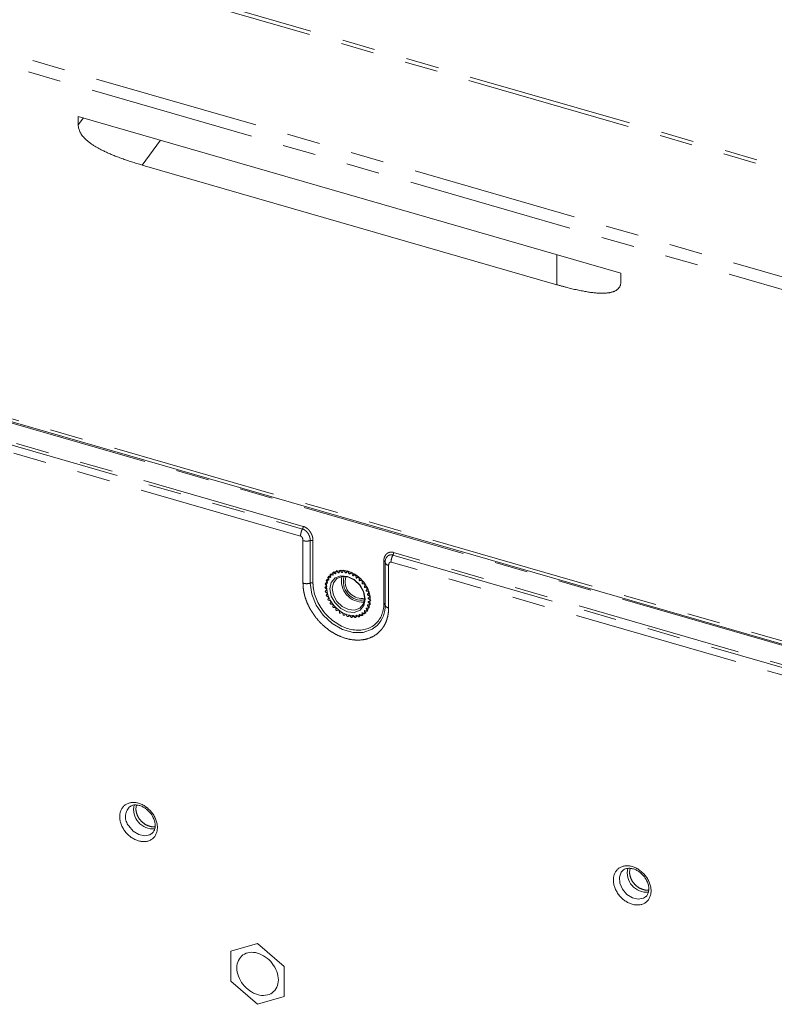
# Model space of a CAD drawing. Header units: millimetres. Extents: x 19 to 844, y 7 to 552.
# Tile 38 of 49: x 658 to 687, y 430 to 468. Entities that reach past the tile are written whole.
import ezdxf

# ---------------------------------------------------------------- set-up
doc = ezdxf.new("R2010")
doc.units = ezdxf.units.MM
doc.linetypes.add('PHANTOM', pattern=[12.7, 6.35, -1.27, 1.27, -1.27, 1.27, -1.27])

msp = doc.modelspace()

# ---------------------------------------------------------------- linework, layer by layer
at = {"color": 8, "linetype": 'PHANTOM', "lineweight": 0}
for p, q in [((717.9239, 453.5044), (601.5878, 487.0877)), ((717.9739, 453.6343), (601.6378, 487.2176)), ((599.9442, 483.4976), (712.5275, 450.9976)), ((599.7775, 483.0646), (712.3608, 450.5646)), ((704.345, 439.4085), (607.7934, 467.2806)), ((607.8934, 467.0843), (704.445, 439.2123)), ((660.255, 464.1245), (660.4521, 464.3947)), ((662.7058, 462.5894), (663.4015, 463.5433)), ((678.5887, 458.0044), (678.5887, 459.1591)), ((643.4402, 455.9774), (668.8436, 448.6441)), ((668.8709, 448.7448), (643.4675, 456.0782)), ((668.7709, 448.3754), (643.3675, 455.7087)), ((668.8633, 446.5669), (668.8633, 448.1982)), ((669.1418, 448.2018), (669.1418, 446.5705)), ((669.2462, 446.5719), (669.2462, 448.2032)), ((672.3077, 447.6441), (697.7111, 440.3108)), ((697.7384, 440.4115), (672.335, 447.7448)), ((670.3358, 447.0645), (670.3024, 447.0356)), ((671.9597, 447.4198), (671.9597, 445.7885)), ((672.1426, 447.2516), (672.1426, 445.6203)), ((697.6384, 440.0421), (672.235, 447.3754)), ((669.8129, 446.7224), (669.7796, 446.6936)), ((669.8795, 446.8356), (669.8461, 446.8068)), ((669.968, 446.9289), (669.9347, 446.9)), ((670.0758, 446.9995), (670.0425, 446.9706)), ((670.1997, 447.0451), (670.1663, 447.0162)), ((670.4467, 447.0281), (670.48, 447.057)), ((670.5946, 446.994), (670.6279, 447.0228)), ((670.7418, 446.9342), (670.7751, 446.9631)), ((670.8368, 446.8813), (670.8701, 446.9102)), ((670.8838, 446.8507), (670.9171, 446.8796)), ((670.9729, 446.7834), (671.0062, 446.8123)), ((671.0162, 446.7459), (671.0495, 446.7748)), ((671.0967, 446.6663), (671.1301, 446.6951)), ((669.7531, 446.4505), (669.7198, 446.4217)), ((669.7703, 446.5927), (669.737, 446.5639)), ((671.135, 446.6231), (671.1684, 446.6519)), ((671.2046, 446.5335), (671.2379, 446.5623)), ((671.2367, 446.4859), (671.27, 446.5147)), ((671.2931, 446.389), (671.3264, 446.4179)), ((671.3181, 446.3385), (671.3514, 446.3674)), ((669.7617, 446.3001), (669.7283, 446.2712)), ((671.3597, 446.2374), (671.393, 446.2663)), ((671.3768, 446.1855), (671.4101, 446.2144)), ((671.4022, 446.0832), (671.4355, 446.112)), ((671.4195, 445.931), (671.4528, 445.9599)), ((671.3181, 445.532), (671.3514, 445.5609)), ((671.3768, 445.6512), (671.4101, 445.68)), ((671.4109, 445.7855), (671.4442, 445.8144)), ((670.5946, 445.2943), (670.6279, 445.3231)), ((670.7418, 445.269), (670.7751, 445.2979)), ((670.8838, 445.2706), (670.9171, 445.2995)), ((671.0162, 445.2989), (671.0495, 445.3278)), ((671.135, 445.3532), (671.1684, 445.382)), ((671.2367, 445.4316), (671.27, 445.4605)), ((662.4614, 437.9264), (662.4905, 438.0669)), ((681.3697, 435.4992), (681.3987, 435.6396))]:
    msp.add_line(p, q, dxfattribs=at)
at = {"color": 7, "linetype": 'Continuous', "lineweight": 15}
for p, q in [((607.8527, 467.1398), (704.4044, 439.2678)), ((660.255, 464.4516), (681.0396, 458.4516)), ((660.255, 464.4516), (660.255, 464.1245)), ((662.7058, 462.5894), (678.5887, 458.0044)), ((681.0396, 458.1245), (681.0396, 458.4516)), ((670.2954, 447.0729), (670.2621, 447.044)), ((670.4361, 447.07), (670.4027, 447.0411)), ((672.0096, 447.374), (672.0092, 447.3671)), ((672.0092, 447.3671), (672.0092, 445.7357)), ((669.7961, 446.7177), (669.7628, 446.6889)), ((669.7796, 446.6936), (669.8457, 446.6861)), ((669.8547, 446.7028), (669.8211, 446.7707)), ((669.8576, 446.832), (669.8243, 446.8031)), ((669.8461, 446.8068), (669.9133, 446.7874)), ((669.9255, 446.8013), (669.9025, 446.871)), ((669.9412, 446.9271), (669.9078, 446.8983)), ((669.9347, 446.9), (670.0008, 446.8693)), ((670.0008, 446.8693), (670.0155, 446.882)), ((670.0159, 446.88), (670.0042, 446.9495)), ((670.0441, 447.0004), (670.0108, 446.9715)), ((670.0425, 446.9706), (670.1056, 446.9294)), ((670.1056, 446.9294), (670.123, 446.9445)), ((670.123, 446.9366), (670.123, 447.0037)), ((670.1634, 447.0495), (670.1301, 447.0206)), ((670.1663, 447.0162), (670.2245, 446.9659)), ((670.2245, 446.9659), (670.2467, 446.9851)), ((670.2438, 446.9693), (670.2555, 447.0321)), ((670.3024, 447.0356), (670.3539, 446.9776)), ((670.3539, 446.9776), (670.3859, 447.0053)), ((670.3745, 446.9772), (670.3974, 447.0336)), ((670.4467, 447.0281), (670.4898, 446.9642)), ((670.4728, 446.6508), (670.5059, 446.8212)), ((670.4898, 446.9642), (670.5232, 446.9931)), ((670.511, 446.9599), (670.5446, 447.0084)), ((670.5811, 447.0408), (670.5478, 447.0119)), ((670.5946, 446.994), (670.6282, 446.9261)), ((670.6282, 446.9261), (670.6615, 446.955)), ((670.6494, 446.9181), (670.6926, 446.9571)), ((670.6926, 446.9571), (670.7259, 446.986)), ((670.7418, 446.9342), (670.7648, 446.8645)), ((670.7648, 446.8645), (670.8194, 446.9118)), ((670.841, 446.9013), (670.7854, 446.853)), ((670.7854, 446.853), (670.8368, 446.8813)), ((670.8838, 446.8507), (670.8954, 446.7812)), ((670.8954, 446.7812), (670.9288, 446.81)), ((670.9481, 446.7955), (670.9147, 446.7666)), ((670.9147, 446.7666), (670.9729, 446.7834)), ((671.0162, 446.7459), (671.0162, 446.6787)), ((671.0162, 446.6787), (671.0495, 446.7076)), ((671.067, 446.6904), (671.0336, 446.6615)), ((669.7457, 446.4466), (669.7124, 446.4177)), ((669.7198, 446.4217), (669.7779, 446.4385)), ((669.7779, 446.3213), (669.7198, 446.3717)), ((669.7584, 446.588), (669.7251, 446.5591)), ((669.7798, 446.4591), (669.7283, 446.5171)), ((669.737, 446.5639), (669.8001, 446.5686)), ((669.8056, 446.5876), (669.7625, 446.6515)), ((671.0336, 446.6615), (671.0967, 446.6663)), ((671.135, 446.6231), (671.1234, 446.5603)), ((671.1234, 446.5603), (671.1567, 446.5891)), ((671.1718, 446.5697), (671.1384, 446.5409)), ((671.1384, 446.5409), (671.2046, 446.5335)), ((671.2367, 446.4859), (671.2137, 446.4294)), ((671.2137, 446.4294), (671.2471, 446.4583)), ((671.2593, 446.4373), (671.226, 446.4084)), ((671.226, 446.4084), (671.2931, 446.389)), ((671.3181, 446.3385), (671.2845, 446.2901)), ((671.2845, 446.2901), (671.3179, 446.3189)), ((669.7584, 446.2978), (669.7251, 446.269)), ((669.7283, 446.2712), (669.7798, 446.2996)), ((669.8001, 446.1783), (669.737, 446.2195)), ((669.7625, 446.1172), (669.8056, 446.1561)), ((669.8457, 446.0345), (669.7796, 446.0652)), ((669.8211, 445.9641), (669.8547, 446.0126)), ((671.3269, 446.297), (671.2935, 446.2682)), ((671.2935, 446.2682), (671.3597, 446.2374)), ((671.3768, 446.1855), (671.3336, 446.1465)), ((671.3336, 446.1465), (671.3669, 446.1754)), ((671.3724, 446.1532), (671.3391, 446.1243)), ((671.3391, 446.1243), (671.4022, 446.0832)), ((671.4109, 446.0314), (671.3594, 446.0031)), ((671.3946, 446.0102), (671.3613, 445.9814)), ((671.3613, 445.9814), (671.4195, 445.931)), ((671.4142, 446.0337), (671.4475, 446.0626)), ((669.9133, 445.8942), (669.8461, 445.9136)), ((669.9025, 445.8168), (669.9255, 445.8733)), ((670.0008, 445.7618), (669.9347, 445.7692)), ((670.0042, 445.6796), (670.0158, 445.7424)), ((670.1056, 445.6412), (670.0425, 445.6364)), ((670.123, 445.5567), (670.123, 445.6239)), ((671.2845, 445.5998), (671.3026, 445.6155)), ((671.2845, 445.5998), (671.3181, 445.532)), ((671.3597, 445.6091), (671.2935, 445.6165)), ((671.3336, 445.715), (671.3571, 445.7354)), ((671.3336, 445.715), (671.3768, 445.6512)), ((671.4022, 445.7388), (671.3391, 445.734)), ((671.3928, 445.8724), (671.3594, 445.8435)), ((671.3594, 445.8435), (671.4109, 445.7855)), ((671.4195, 445.881), (671.3613, 445.8642)), ((671.3765, 445.6138), (671.4098, 445.6426)), ((671.4142, 445.7436), (671.4475, 445.7724)), ((671.4268, 445.885), (671.4602, 445.9138)), ((672.0025, 445.7424), (672.0023, 445.747)), ((670.2245, 445.536), (670.1663, 445.5193)), ((670.2555, 445.452), (670.2438, 445.5215)), ((670.3539, 445.4496), (670.3024, 445.4213)), ((670.3974, 445.3684), (670.3744, 445.4382)), ((670.4898, 445.3845), (670.4467, 445.3455)), ((670.4467, 445.3455), (670.48, 445.3744)), ((670.5446, 445.3087), (670.511, 445.3765)), ((670.5914, 445.2907), (670.6248, 445.3196)), ((670.6282, 445.3427), (670.5946, 445.2943)), ((670.6926, 445.2746), (670.6494, 445.3385)), ((670.7365, 445.2615), (670.7698, 445.2904)), ((670.7648, 445.3255), (670.7418, 445.269)), ((670.8368, 445.267), (670.7853, 445.3251)), ((670.8772, 445.2586), (670.9105, 445.2875)), ((670.8954, 445.3334), (670.8838, 445.2706)), ((670.9729, 445.2864), (670.9147, 445.3368)), ((671.0091, 445.2821), (671.0425, 445.3109)), ((671.0162, 445.3661), (671.0162, 445.2989)), ((671.0967, 445.3321), (671.0336, 445.3732)), ((671.1234, 445.4226), (671.135, 445.3532)), ((671.1284, 445.3311), (671.1618, 445.36)), ((671.2046, 445.4026), (671.1384, 445.4334)), ((671.2137, 445.5014), (671.2288, 445.5144)), ((671.2137, 445.5014), (671.2367, 445.4316)), ((671.2931, 445.4959), (671.2259, 445.5153)), ((671.2314, 445.4044), (671.2647, 445.4333)), ((671.3149, 445.4996), (671.3483, 445.5284)), ((662.2194, 437.9986), (662.2113, 437.9917)), ((663.0841, 436.9838), (663.1047, 437.003)), ((681.1195, 435.5645), (681.099, 435.5453)), ((681.9842, 434.5497), (681.9924, 434.5566)), ((666.1047, 432.4708), (667.1254, 432.7654)), ((667.1254, 432.7654), (668.1462, 431.8815)), ((666.1047, 431.3161), (666.1047, 432.4708)), ((668.1462, 431.8815), (668.1462, 430.7268)), ((667.1254, 430.4321), (666.1047, 431.3161)), ((668.1462, 430.7268), (667.1254, 430.4321))]:
    msp.add_line(p, q, dxfattribs=at)
at = {"color": 8, "linetype": 'PHANTOM', "lineweight": 0, "flags": 128}
for points in [[(672.0096, 447.374), (672.0094, 447.3808), (672.0072, 447.3876), (672.0033, 447.3942), (671.9976, 447.4004), (671.9902, 447.4062), (671.9813, 447.4114), (671.9711, 447.416), (671.9597, 447.4198)], [(669.1418, 446.5705), (669.1998, 446.1498), (669.3694, 445.7296), (669.6367, 445.344), (669.98, 445.0242), (670.3716, 444.7962), (670.7797, 444.6783), (671.1713, 444.6803), (671.5147, 444.8018), (671.7102, 444.9522)], [(662.1898, 437.2683), (662.3593, 437.0709), (662.5726, 436.937), (662.7974, 436.887), (662.9994, 436.9284), (663.0841, 436.9838)], [(681.099, 435.5453), (681.0558, 435.4934), (680.9835, 435.3009), (680.9983, 435.0718), (681.098, 434.841), (681.2675, 434.6437), (681.4808, 434.5098), (681.7056, 434.4597), (681.9076, 434.5011), (681.9842, 434.5497)]]:
    msp.add_lwpolyline(points, dxfattribs=at)
at = {"color": 7, "linetype": 'Continuous', "lineweight": 15, "flags": 128}
for points in [[(669.7625, 446.6515), (669.7584, 446.659), (669.7561, 446.6669), (669.7558, 446.6745), (669.7574, 446.6814), (669.7609, 446.6871), (669.766, 446.6911), (669.7724, 446.6934), (669.7796, 446.6936)], [(669.8211, 446.7707), (669.8182, 446.7785), (669.8173, 446.7862), (669.8182, 446.7934), (669.8211, 446.7995), (669.8257, 446.8042), (669.8317, 446.8071), (669.8386, 446.8079), (669.8461, 446.8068)], [(671.248, 445.9555), (671.1964, 446.23), (671.0493, 446.4925), (670.8292, 446.7031), (670.5696, 446.8297), (670.31, 446.853), (670.0899, 446.7695), (669.9429, 446.5919), (669.8912, 446.3472), (669.9429, 446.0726), (670.0899, 445.8101), (670.31, 445.5995), (670.5696, 445.4729), (670.8292, 445.4496), (671.0493, 445.5332), (671.1964, 445.7108), (671.248, 445.9555)], [(670.6029, 445.5595), (670.3654, 445.6754), (670.1641, 445.868), (670.0295, 446.1082), (669.9823, 446.3594), (670.0295, 446.5832), (670.1641, 446.7458), (670.3654, 446.8222), (670.6029, 446.8008), (670.8405, 446.685), (671.0418, 446.4924), (671.1764, 446.2522), (671.2236, 446.001), (671.1764, 445.7772), (671.0418, 445.6146), (670.8405, 445.5382), (670.6029, 445.5595)], [(670.0042, 446.9495), (670.0039, 446.9571), (670.0055, 446.964), (670.009, 446.9697), (670.0141, 446.9738), (670.0204, 446.976), (670.0276, 446.9762), (670.0351, 446.9743), (670.0425, 446.9706)], [(670.123, 447.0037), (670.124, 447.0109), (670.1269, 447.017), (670.1315, 447.0217), (670.1375, 447.0246), (670.1444, 447.0254), (670.1519, 447.0243), (670.1594, 447.0211), (670.1663, 447.0162)], [(670.2555, 447.0321), (670.2577, 447.0386), (670.2618, 447.0438), (670.2673, 447.0473), (670.274, 447.0488), (670.2814, 447.0483), (670.2889, 447.0458), (670.2961, 447.0415), (670.3024, 447.0356)], [(670.3974, 447.0336), (670.4009, 447.0393), (670.406, 447.0434), (670.4123, 447.0456), (670.4195, 447.0458), (670.4271, 447.044), (670.4344, 447.0402), (670.4411, 447.0348), (670.4467, 447.0281)], [(670.5446, 447.0084), (670.5492, 447.013), (670.5552, 447.0159), (670.5621, 447.0168), (670.5696, 447.0156), (670.5771, 447.0125), (670.584, 447.0076), (670.59, 447.0013), (670.5946, 446.994)], [(670.6926, 446.9571), (670.6981, 446.9606), (670.7048, 446.9621), (670.7122, 446.9617), (670.7197, 446.9592), (670.7269, 446.9548), (670.7332, 446.9489), (670.7383, 446.9419), (670.7418, 446.9342)], [(669.7198, 446.3717), (669.7138, 446.378), (669.7092, 446.3853), (669.7063, 446.3931), (669.7053, 446.4008), (669.7063, 446.408), (669.7092, 446.4141), (669.7138, 446.4188), (669.7198, 446.4217)], [(669.7283, 446.5171), (669.7232, 446.5242), (669.7198, 446.5318), (669.7181, 446.5397), (669.7185, 446.5471), (669.7207, 446.5536), (669.7248, 446.5588), (669.7303, 446.5623), (669.737, 446.5639)], [(669.737, 446.2195), (669.7303, 446.2249), (669.7248, 446.2316), (669.7207, 446.2391), (669.7185, 446.2469), (669.7181, 446.2546), (669.7198, 446.2615), (669.7232, 446.2671), (669.7283, 446.2712)], [(669.7796, 446.0652), (669.7724, 446.0696), (669.766, 446.0755), (669.7609, 446.0825), (669.7575, 446.0902), (669.7558, 446.098), (669.7561, 446.1054), (669.7584, 446.112), (669.7625, 446.1172)], [(671.3597, 446.2374), (671.3668, 446.2331), (671.3732, 446.2272), (671.3783, 446.2202), (671.3818, 446.2125), (671.3834, 446.2047), (671.3831, 446.1972), (671.3808, 446.1907), (671.3768, 446.1855)], [(671.4022, 446.0832), (671.4089, 446.0778), (671.4144, 446.0711), (671.4185, 446.0635), (671.4208, 446.0557), (671.4211, 446.0481), (671.4195, 446.0412), (671.416, 446.0355), (671.4109, 446.0314)], [(671.4195, 445.931), (671.4254, 445.9247), (671.43, 445.9174), (671.4329, 445.9096), (671.4339, 445.9018), (671.4329, 445.8946), (671.43, 445.8885), (671.4254, 445.8839), (671.4195, 445.881)], [(671.3768, 445.6512), (671.3808, 445.6436), (671.3831, 445.6358), (671.3834, 445.6282), (671.3818, 445.6213), (671.3783, 445.6156), (671.3732, 445.6115), (671.3668, 445.6093), (671.3597, 445.6091)], [(671.4109, 445.7855), (671.416, 445.7785), (671.4195, 445.7708), (671.4211, 445.763), (671.4208, 445.7555), (671.4185, 445.749), (671.4145, 445.7438), (671.4089, 445.7403), (671.4022, 445.7388)], [(670.4467, 445.3455), (670.4411, 445.3421), (670.4344, 445.3405), (670.4271, 445.341), (670.4195, 445.3435), (670.4123, 445.3478), (670.406, 445.3537), (670.4009, 445.3607), (670.3974, 445.3684)], [(670.5946, 445.2943), (670.59, 445.2896), (670.584, 445.2867), (670.5771, 445.2859), (670.5696, 445.287), (670.5621, 445.2902), (670.5552, 445.2951), (670.5492, 445.3014), (670.5446, 445.3087)], [(670.7418, 445.269), (670.7383, 445.2633), (670.7332, 445.2593), (670.7269, 445.257), (670.7197, 445.2568), (670.7122, 445.2587), (670.7048, 445.2624), (670.6981, 445.2679), (670.6926, 445.2746)], [(670.8838, 445.2706), (670.8815, 445.2641), (670.8775, 445.2589), (670.8719, 445.2554), (670.8652, 445.2538), (670.8579, 445.2543), (670.8503, 445.2568), (670.8431, 445.2612), (670.8368, 445.267)], [(671.0162, 445.2989), (671.0152, 445.2917), (671.0123, 445.2856), (671.0077, 445.2809), (671.0018, 445.2781), (670.9948, 445.2772), (670.9873, 445.2784), (670.9798, 445.2815), (670.9729, 445.2864)], [(671.135, 445.3532), (671.1354, 445.3455), (671.1337, 445.3386), (671.1303, 445.333), (671.1252, 445.3289), (671.1188, 445.3267), (671.1116, 445.3265), (671.1041, 445.3283), (671.0967, 445.3321)], [(671.3181, 445.532), (671.321, 445.5242), (671.322, 445.5164), (671.321, 445.5092), (671.3181, 445.5031), (671.3135, 445.4985), (671.3075, 445.4956), (671.3006, 445.4947), (671.2931, 445.4959)]]:
    msp.add_lwpolyline(points, dxfattribs=at)
at = {"color": 8, "linetype": 'PHANTOM', "lineweight": 0}
for centre, radius, start, end in [((672.1568, 447.4028), 0.1518, 193.59395, 264.61906), ((668.9963, 447.0476), 0.4987, 254.53039, 286.952), ((669.1963, 446.3916), 0.187, 74.52994, 106.95248), ((671.9486, 445.7231), 0.0664, 24.07588, 80.39533), ((672.1568, 445.7714), 0.1518, 193.59395, 264.61906), ((662.6151, 437.6177), 0.5504, 137.19415, 219.40951)]:
    msp.add_arc(centre, radius, start, end, dxfattribs=at)
at = {"color": 7, "linetype": 'Continuous', "lineweight": 15}
for centre, radius, start, end in [((670.3422, 446.4294), 0.559, 150.70936, 152.65417), ((669.9229, 446.8808), 0.0226, 58.52189, 205.66618), ((670.3096, 446.4519), 0.5192, 137.70832, 139.7518), ((670.3092, 446.4517), 0.5192, 124.40817, 126.44764), ((670.3249, 446.4211), 0.5536, 111.38936, 113.3417), ((670.3414, 446.3637), 0.6135, 99.15763, 100.98852), ((671.1478, 446.6521), 0.811, 168.00207, 273.78473), ((670.3493, 446.2585), 0.7191, 87.99195, 89.63138), ((671.1075, 446.6172), 0.6993, 162.61623, 279.17055), ((670.3353, 446.1416), 0.8369, 77.8815, 79.36298), ((670.3009, 446.0238), 0.9599, 68.70874, 70.06173), ((670.2558, 445.9259), 1.0677, 60.26542, 61.52877), ((670.8476, 446.8465), 0.0365, 6.56775, 107.18194), ((670.2111, 445.8547), 1.1518, 52.34597, 53.54895), ((670.9779, 446.7455), 0.0383, 0.65632, 97.5646), ((670.5131, 446.3829), 0.7373, 174.06403, 175.67756), ((670.6331, 446.3833), 0.8575, 184.14841, 185.60707), ((670.41, 446.4018), 0.6323, 162.90753, 164.69846), ((671.1282, 446.6412), 0.6555, 179.15863, 278.36006), ((670.1775, 445.8133), 1.2052, 44.73541, 45.90179), ((671.0963, 446.6273), 0.039, 353.80495, 89.3315), ((670.1741, 445.8081), 1.2111, 37.23015, 38.39212), ((671.1994, 446.4953), 0.0385, 345.80234, 82.28317), ((670.2004, 445.8251), 1.1798, 29.63017, 30.80872), ((671.2843, 446.3533), 0.0369, 336.44459, 76.22474), ((670.7579, 446.4047), 0.9842, 193.30184, 194.6313), ((669.8549, 445.9494), 0.0369, 156.44339, 256.22329), ((670.8637, 446.4401), 1.0958, 201.72331, 202.96124), ((670.2812, 445.8649), 1.0897, 21.71774, 22.96257), ((670.393, 445.9008), 0.9722, 13.29296, 14.63888), ((670.507, 445.9194), 0.8566, 4.14763, 5.60784), ((669.9398, 445.8073), 0.0385, 165.79946, 262.28605), ((670.9198, 446.4664), 1.1578, 209.61895, 210.81994), ((670.9714, 446.4994), 1.2191, 217.2324, 218.38679), ((670.0429, 445.6754), 0.039, 173.80563, 269.32942), ((670.9738, 446.5017), 1.2224, 224.74543, 225.89534), ((670.1613, 445.5572), 0.0383, 180.65511, 277.56581), ((670.7951, 445.8743), 0.5612, 330.7132, 332.65033), ((670.7289, 445.9009), 0.6326, 342.9113, 344.70118), ((670.6344, 445.919), 0.729, 354.05461, 355.68645), ((670.9308, 445.6993), 1.0797, 316.21476, 2.30131), ((670.941, 446.465), 1.1732, 232.35691, 233.53802), ((670.2917, 445.4561), 0.0365, 186.56674, 287.18112), ((670.8867, 446.3826), 1.0744, 240.27107, 241.52647), ((670.8381, 446.2783), 0.9593, 248.70832, 250.06215), ((670.8021, 446.152), 0.8277, 257.87327, 259.37121), ((670.7899, 446.0413), 0.7163, 267.98959, 269.63535), ((670.7961, 445.9488), 0.6234, 279.16912, 280.97084), ((670.8149, 445.88), 0.552, 291.38946, 293.34765), ((670.8311, 445.8495), 0.5173, 304.39906, 306.44588), ((671.2164, 445.4219), 0.0226, 238.52023, 25.66322), ((670.8274, 445.8527), 0.5222, 317.71406, 319.74606), ((663.127, 437.9028), 0.7522, 167.1677, 274.50763), ((682.0352, 435.4755), 0.7522, 167.16793, 274.50747)]:
    msp.add_arc(centre, radius, start, end, dxfattribs=at)
for points, knots in [([(662.7058, 462.5894), (662.6363, 462.6097), (662.5004, 462.6495), (662.3012, 462.7118), (662.1112, 462.7744), (661.9305, 462.8374), (661.759, 462.9009), (661.5968, 462.9648), (661.4438, 463.0292), (661.3001, 463.094), (661.1656, 463.1593), (661.0404, 463.2251), (660.9244, 463.2913), (660.8176, 463.3579), (660.7201, 463.4251), (660.6317, 463.4927), (660.5526, 463.5608), (660.4826, 463.6295), (660.4219, 463.6987), (660.3704, 463.7686), (660.3282, 463.839), (660.2953, 463.9101), (660.272, 463.9816), (660.2575, 464.0537), (660.2558, 464.1007), (660.255, 464.1245)], [0, 0, 0, 0, 0.07466743, 0.14603412, 0.21412022, 0.27894897, 0.34054728, 0.3989465, 0.45418348, 0.50630175, 0.55535312, 0.60139981, 0.644517, 0.6847963, 0.72235009, 0.75731704, 0.78986891, 0.82021845, 0.84862798, 0.87541685, 0.90096525, 0.92571063, 0.95013361, 0.97473372, 1, 1, 1, 1]), ([(681.0396, 458.1245), (681.0393, 458.1109), (681.0387, 458.0841), (681.034, 458.0455), (681.0264, 458.0088), (681.0156, 457.974), (681.0018, 457.9411), (680.9848, 457.9102), (680.9648, 457.8812), (680.9418, 457.8542), (680.9156, 457.8291), (680.8864, 457.8059), (680.8542, 457.7847), (680.8188, 457.7654), (680.7804, 457.748), (680.739, 457.7326), (680.6945, 457.7191), (680.6469, 457.7075), (680.5963, 457.6978), (680.5427, 457.69), (680.4859, 457.6842), (680.4262, 457.6803), (680.3633, 457.6783), (680.2974, 457.6782), (680.2285, 457.68), (680.1564, 457.6838), (680.0814, 457.6894), (680.0032, 457.697), (679.922, 457.7065), (679.8377, 457.7179), (679.7504, 457.7313), (679.66, 457.7465), (679.5666, 457.7637), (679.4701, 457.7828), (679.3705, 457.8038), (679.2678, 457.8267), (679.1621, 457.8515), (679.0534, 457.8783), (678.9416, 457.907), (678.8267, 457.9376), (678.7087, 457.97), (678.6291, 457.9928), (678.5887, 458.0044)], [0, 0, 0, 0, 0.0146421, 0.0289982, 0.0431573, 0.0572126, 0.0712588, 0.0853913, 0.0997035, 0.1142854, 0.1292221, 0.1445929, 0.1604705, 0.1769209, 0.1940035, 0.2117714, 0.2302716, 0.249546, 0.2696315, 0.2905607, 0.3123626, 0.3350626, 0.3586834, 0.383245, 0.4087653, 0.4352602, 0.462744, 0.4912293, 0.5207276, 0.5512493, 0.5828035, 0.6153989, 0.6490429, 0.6837425, 0.7195041, 0.7563334, 0.7942358, 0.833216, 0.8732786, 0.9144276, 0.9566669, 1, 1, 1, 1]), ([(672.0879, 447.5916), (672.0605, 447.5638), (672.0412, 447.5298), (672.0157, 447.4559), (672.0096, 447.4158), (672.0096, 447.374)], [0, 0, 0, 0, 0.5, 0.5, 1, 1, 1, 1]), ([(672.0337, 447.5078), (672.0261, 447.4787), (672.0112, 447.4218), (672.0151, 447.3618), (672.0171, 447.3324)], [0, 0, 0, 0, 0.5104604, 1, 1, 1, 1]), ([(669.7658, 446.4219), (669.7658, 446.5314), (669.7876, 446.6347), (669.8714, 446.813), (669.9335, 446.8879), (670.0885, 446.9982), (670.1813, 447.0334), (670.3838, 447.0588), (670.4934, 447.049), (670.7125, 446.9857), (670.8221, 446.9323), (671.0246, 446.79), (671.1174, 446.7011), (671.2724, 446.5014), (671.3344, 446.3906), (671.4183, 446.1639), (671.4401, 446.0481), (671.4401, 445.9385)], [0, 0, 0, 0, 0.125, 0.125, 0.25, 0.25, 0.375, 0.375, 0.5, 0.5, 0.625, 0.625, 0.75, 0.75, 0.875, 0.875, 1, 1, 1, 1]), ([(669.7658, 446.4219), (669.7784, 446.3087), (669.8035, 446.0823), (669.9971, 445.7477), (670.2739, 445.4816), (670.6029, 445.3213), (670.9323, 445.2915), (671.2079, 445.3985), (671.3918, 445.6033), (671.416, 445.7919), (671.4267, 445.8752)], [0, 0, 0, 0, 0.1283641, 0.2567285, 0.3850932, 0.5134576, 0.6418221, 0.7701864, 0.8985511, 1, 1, 1, 1]), ([(662.2225, 437.9926), (662.2617, 438.0201), (662.3377, 438.0732), (662.4973, 438.0769), (662.6446, 438.0403), (662.7764, 437.9767), (662.8948, 437.8933), (662.963, 437.8209), (662.9942, 437.7878)], [0, 0, 0, 0, 0.2234339, 0.432366, 0.5889586, 0.7228276, 0.8733118, 1, 1, 1, 1]), ([(662.9942, 437.7878), (663.0441, 437.7208), (663.1141, 437.6269), (663.1736, 437.4773), (663.2032, 437.3536), (663.2046, 437.2177), (663.1739, 437.0908), (663.1256, 437.0314), (663.1001, 436.9999)], [0, 0, 0, 0, 0.2360912, 0.3308509, 0.4826273, 0.6380521, 0.8080292, 1, 1, 1, 1]), ([(681.1036, 435.5484), (681.1045, 435.5497), (681.1378, 435.5997), (681.2403, 435.639), (681.4044, 435.6509), (681.553, 435.6129), (681.6846, 435.5495), (681.803, 435.466), (681.8712, 435.3937), (681.9024, 435.3606)], [0, 0, 0, 0, 0.0068314, 0.260198, 0.4592393, 0.6084168, 0.7359498, 0.8793088, 1, 1, 1, 1]), ([(681.9024, 435.3606), (681.9523, 435.2936), (682.0223, 435.1996), (682.0819, 435.05), (682.1112, 434.9266), (682.1136, 434.7895), (682.0781, 434.6658), (682.0365, 434.5826), (681.9896, 434.5598), (681.9811, 434.5557)], [0, 0, 0, 0, 0.2246836, 0.3148646, 0.4593076, 0.6072227, 0.7689871, 0.9586539, 1, 1, 1, 1]), ([(666.3316, 431.8279), (666.3316, 431.9319), (666.3523, 432.0298), (666.4318, 432.1988), (666.4906, 432.2699), (666.6376, 432.3744), (666.7256, 432.4079), (666.9177, 432.432), (667.0215, 432.4226), (667.2294, 432.3626), (667.3332, 432.312), (667.5252, 432.177), (667.6133, 432.0928), (667.7603, 431.9034), (667.8191, 431.7983), (667.8986, 431.5834), (667.9193, 431.4735), (667.9193, 431.3696)], [0, 0, 0, 0, 0.125, 0.125, 0.25, 0.25, 0.375, 0.375, 0.5, 0.5, 0.625, 0.625, 0.75, 0.75, 0.875, 0.875, 1, 1, 1, 1]), ([(667.9193, 431.3696), (667.9193, 431.2657), (667.8986, 431.1678), (667.8191, 430.9987), (667.7603, 430.9277), (667.6133, 430.8231), (667.5252, 430.7897), (667.3332, 430.7656), (667.2294, 430.7749), (667.0215, 430.8349), (666.9177, 430.8856), (666.7256, 431.0205), (666.6376, 431.1048), (666.4906, 431.2942), (666.4318, 431.3992), (666.3523, 431.6142), (666.3316, 431.724), (666.3316, 431.8279)], [0, 0, 0, 0, 0.125, 0.125, 0.25, 0.25, 0.375, 0.375, 0.5, 0.5, 0.625, 0.625, 0.75, 0.75, 0.875, 0.875, 1, 1, 1, 1])]:
    msp.add_open_spline(points, degree=3, knots=knots, dxfattribs=at)
at = {"color": 8, "linetype": 'PHANTOM', "lineweight": 0}
for points, knots in [([(668.8436, 448.6441), (668.8393, 448.6363), (668.8308, 448.6207), (668.819, 448.5953), (668.8082, 448.5687), (668.7986, 448.5412), (668.7903, 448.513), (668.7833, 448.4846), (668.7778, 448.4563), (668.7738, 448.4284), (668.7713, 448.4012), (668.771, 448.384), (668.7709, 448.3754)], [0, 0, 0, 0, 0.0999434, 0.1999659, 0.2999974, 0.4000098, 0.5000046, 0.5999989, 0.7000099, 0.8000394, 0.9000594, 1, 1, 1, 1]), ([(668.8709, 448.7448), (668.8709, 448.729), (668.8683, 448.7109), (668.8588, 448.6756), (668.8518, 448.6584), (668.8436, 448.6441)], [0, 0, 0, 0, 0.5, 0.5, 1, 1, 1, 1]), ([(669.1418, 448.2018), (669.1415, 448.2132), (669.141, 448.2358), (669.1368, 448.2706), (669.1301, 448.3056), (669.1206, 448.3408), (669.1085, 448.3758), (669.0937, 448.4104), (669.0761, 448.4444), (669.0559, 448.4773), (669.033, 448.5088), (669.0077, 448.5385), (668.9799, 448.5659), (668.9492, 448.5912), (668.9158, 448.6134), (668.8801, 448.632), (668.8558, 448.6401), (668.8436, 448.6441)], [0, 0, 0, 0, 0.065627, 0.131212, 0.1967741, 0.2623332, 0.3279027, 0.3934877, 0.4590973, 0.5247021, 0.5902605, 0.6558265, 0.7215019, 0.7872994, 0.8583423, 0.9292999, 1, 1, 1, 1]), ([(668.8709, 448.7448), (668.8817, 448.7414), (668.9032, 448.7346), (668.9353, 448.7204), (668.9667, 448.7034), (668.9972, 448.6837), (669.0266, 448.6615), (669.0545, 448.637), (669.0809, 448.6106), (669.1056, 448.5825), (669.1284, 448.553), (669.1494, 448.5223), (669.1683, 448.4906), (669.1853, 448.4581), (669.2002, 448.4251), (669.2169, 448.3818), (669.2325, 448.3282), (669.2441, 448.2648), (669.2455, 448.2237), (669.2462, 448.2032)], [0, 0, 0, 0, 0.0508454, 0.1017268, 0.1526366, 0.2035514, 0.2544672, 0.305372, 0.3562651, 0.4071482, 0.4580222, 0.5088932, 0.5597601, 0.6106214, 0.6614807, 0.7123348, 0.8082268, 0.9041163, 1, 1, 1, 1]), ([(668.7709, 448.3754), (668.7743, 448.3742), (668.7813, 448.3716), (668.7913, 448.3651), (668.8006, 448.3572), (668.8092, 448.3484), (668.8169, 448.3391), (668.8239, 448.3294), (668.8302, 448.3194), (668.836, 448.3091), (668.8411, 448.2985), (668.8506, 448.2765), (668.8609, 448.2424), (668.8625, 448.2129), (668.8633, 448.1982)], [0, 0, 0, 0, 0.0540178, 0.1088474, 0.1651202, 0.2210653, 0.2756832, 0.3292831, 0.3830781, 0.4374944, 0.4922021, 0.5469667, 0.7734084, 1, 1, 1, 1]), ([(669.1418, 448.2018), (669.1028, 448.1892), (669.0537, 448.1811), (668.9535, 448.1798), (668.9035, 448.1866), (668.8633, 448.1982)], [0, 0, 0, 0, 0.5, 0.5, 1, 1, 1, 1]), ([(669.1418, 448.2018), (669.1571, 448.2068), (669.1753, 448.2096), (669.2119, 448.2101), (669.2303, 448.2078), (669.2462, 448.2032)], [0, 0, 0, 0, 0.5, 0.5, 1, 1, 1, 1]), ([(671.9597, 447.4198), (671.96, 447.4326), (671.9605, 447.4582), (671.9652, 447.4952), (671.9726, 447.531), (671.9831, 447.5652), (671.9965, 447.5975), (672.0129, 447.6278), (672.0321, 447.6557), (672.0543, 447.681), (672.0793, 447.7033), (672.107, 447.7223), (672.1372, 447.7377), (672.1698, 447.7491), (672.2063, 447.7567), (672.2466, 447.7592), (672.2904, 447.756), (672.3201, 447.7486), (672.335, 447.7448)], [0, 0, 0, 0, 0.0607085, 0.121423, 0.182141, 0.2428539, 0.3035713, 0.3642848, 0.4250093, 0.4857359, 0.5464773, 0.60722, 0.6679772, 0.7287488, 0.7895307, 0.8597227, 0.9298902, 1, 1, 1, 1]), ([(672.3077, 447.6441), (672.2629, 447.657), (672.2185, 447.657), (672.1433, 447.6363), (672.1123, 447.6164), (672.0879, 447.5916)], [0, 0, 0, 0, 0.5, 0.5, 1, 1, 1, 1]), ([(672.3077, 447.6441), (672.2871, 447.6079), (672.2677, 447.5613), (672.2415, 447.4647), (672.235, 447.4156), (672.235, 447.3754)], [0, 0, 0, 0, 0.5, 0.5, 1, 1, 1, 1]), ([(672.3077, 447.6441), (672.3159, 447.6584), (672.3229, 447.6756), (672.3324, 447.7109), (672.335, 447.729), (672.335, 447.7448)], [0, 0, 0, 0, 0.5, 0.5, 1, 1, 1, 1]), ([(672.1426, 447.2516), (672.1426, 447.2923), (672.1549, 447.3297), (672.1849, 447.3639), (672.1967, 447.3715), (672.2181, 447.3782), (672.2269, 447.3777), (672.235, 447.3754)], [0, 0, 0, 0, 0.5, 0.5, 0.75, 0.75, 1, 1, 1, 1]), ([(672.1426, 445.6203), (672.1423, 445.5988), (672.1418, 445.556), (672.1379, 445.4929), (672.1316, 445.4307), (672.1228, 445.3695), (672.1058, 445.2793), (672.0745, 445.1632), (672.0202, 445.0272), (671.9513, 444.9013), (671.8409, 444.7491), (671.6698, 444.5899), (671.4197, 444.4569), (671.1344, 444.3867), (670.8249, 444.3822), (670.5029, 444.4434), (670.181, 444.568), (669.8714, 444.7513), (669.5861, 444.9862), (669.3361, 445.2635), (669.165, 445.5215), (669.0546, 445.7375), (668.9857, 445.9031), (668.9314, 446.0705), (668.8966, 446.2195), (668.8763, 446.3489), (668.8654, 446.4589), (668.864, 446.5309), (668.8633, 446.5669)], [0, 0, 0, 0, 0.0125372, 0.0250432, 0.037537, 0.0500382, 0.062566, 0.0938238, 0.1251111, 0.1563689, 0.1876563, 0.2501257, 0.3125952, 0.3750646, 0.437534, 0.5000035, 0.5624729, 0.6249424, 0.6874118, 0.7498812, 0.8123507, 0.8436085, 0.8748958, 0.9061536, 0.937441, 0.9582892, 0.9791124, 1, 1, 1, 1]), ([(669.264, 446.3475), (669.3191, 445.9953), (669.4987, 445.6401), (670.0356, 445.0653), (670.3733, 444.8666), (671.0526, 444.7257), (671.3695, 444.7887), (671.8315, 445.1564), (671.9597, 445.4477), (671.9597, 445.7885)], [0, 0, 0, 0, 0.25, 0.25, 0.5, 0.5, 0.75, 0.75, 1, 1, 1, 1]), ([(661.8427, 437.6239), (661.8427, 437.8153), (661.9187, 437.977), (662.1894, 438.1695), (662.373, 438.1925), (662.7558, 438.082), (662.9393, 437.953), (663.21, 437.6042), (663.2861, 437.3987), (663.2861, 437.2073)], [0, 0, 0, 0, 0.25, 0.25, 0.5, 0.5, 0.75, 0.75, 1, 1, 1, 1]), ([(663.1996, 437.2444), (663.1963, 437.243), (663.1386, 437.2188), (662.9927, 437.2452), (662.7943, 437.3304), (662.6206, 437.4893), (662.4956, 437.6895), (662.4733, 437.8287), (662.4622, 437.8983)], [0, 0, 0, 0, 0.0121243, 0.2096995, 0.4072747, 0.6048498, 0.8024249, 1, 1, 1, 1]), ([(661.8427, 437.6239), (661.8427, 437.4325), (661.9187, 437.227), (662.1894, 436.8782), (662.373, 436.7492), (662.7558, 436.6387), (662.9393, 436.6617), (663.21, 436.8542), (663.2861, 437.0159), (663.2861, 437.2073)], [0, 0, 0, 0, 0.25, 0.25, 0.5, 0.5, 0.75, 0.75, 1, 1, 1, 1]), ([(682.1943, 434.78), (682.1943, 434.9714), (682.1182, 435.1769), (681.8476, 435.5258), (681.664, 435.6548), (681.2812, 435.7653), (681.0976, 435.7423), (680.827, 435.5497), (680.7509, 435.3881), (680.7509, 435.1967)], [0, 0, 0, 0, 0.25, 0.25, 0.5, 0.5, 0.75, 0.75, 1, 1, 1, 1]), ([(682.1078, 434.8171), (682.1045, 434.8157), (682.0468, 434.7916), (681.9009, 434.8179), (681.7026, 434.9032), (681.5288, 435.0621), (681.4038, 435.2623), (681.3815, 435.4015), (681.3704, 435.471)], [0, 0, 0, 0, 0.0121198, 0.2096949, 0.4072724, 0.6048471, 0.8024242, 1, 1, 1, 1]), ([(682.1943, 434.78), (682.1943, 434.5886), (682.1182, 434.427), (681.8476, 434.2345), (681.664, 434.2114), (681.2812, 434.3219), (681.0976, 434.451), (680.827, 434.7998), (680.7509, 435.0053), (680.7509, 435.1967)], [0, 0, 0, 0, 0.25, 0.25, 0.5, 0.5, 0.75, 0.75, 1, 1, 1, 1])]:
    msp.add_open_spline(points, degree=3, knots=knots, dxfattribs=at)
msp.add_open_spline([(669.2462, 446.5719), (669.2462, 446.4984), (669.2521, 446.4234), (669.264, 446.3475)], degree=3, dxfattribs=at)
at = {"color": 7, "linetype": 'Continuous', "lineweight": 15}
for points in [[(662.4622, 437.8983), (662.4617, 437.9078), (662.4614, 437.9171), (662.4614, 437.9264)], [(681.3697, 435.4992), (681.3697, 435.4899), (681.3699, 435.4805), (681.3704, 435.471)]]:
    msp.add_open_spline(points, degree=3, dxfattribs=at)

doc.saveas('drawing.dxf')
